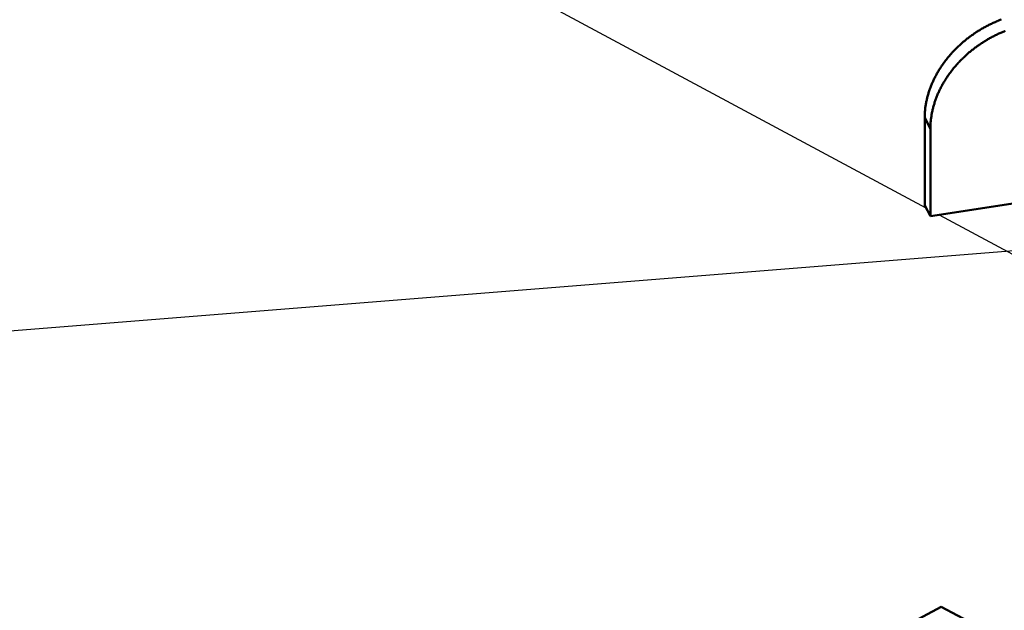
# Model space of a CAD drawing. Header units: millimetres. Extents: x 0 to 841, y 0 to 594.
# Tile 9 of 12: x 381 to 506, y 307 to 382. Entities that reach past the tile are written whole.
import ezdxf

# ---------------------------------------------------------------- set-up
doc = ezdxf.new("R2010")
doc.units = ezdxf.units.MM
for name, color, linetype, lineweight in [('COTA', 7, 'CONTINUOUS', 25), ('FINA', 7, 'CONTINUOUS', 25), ('VIS', 7, 'CONTINUOUS', 50)]:
    doc.layers.add(name, color=color, linetype=linetype, lineweight=lineweight)

msp = doc.modelspace()

# ---------------------------------------------------------------- linework, layer by layer
at = {"layer": 'COTA'}
msp.add_line((353.73, 340.15), (577.39, 357.97), dxfattribs=at)
at = {"layer": 'FINA'}
for points in [[(382.08, 418.74), (495.63, 357.78)], [(505.16, 381.56), (505.05, 381.52), (504.93, 381.47), (504.82, 381.43), (504.71, 381.38), (504.6, 381.34), (504.49, 381.29), (504.38, 381.24), (504.27, 381.19), (504.16, 381.14), (504.05, 381.09), (503.94, 381.04), (503.83, 380.99), (503.73, 380.94), (503.62, 380.88), (503.51, 380.83), (503.4, 380.77), (503.3, 380.72), (503.19, 380.66), (503.09, 380.6), (502.98, 380.54), (502.88, 380.49), (502.77, 380.43), (502.67, 380.37), (502.56, 380.3), (502.46, 380.24), (502.36, 380.18), (502.26, 380.12), (502.16, 380.05), (502.05, 379.99), (501.95, 379.92), (501.85, 379.85), (501.75, 379.79), (501.65, 379.72), (501.56, 379.65), (501.46, 379.58), (501.36, 379.51), (501.26, 379.44), (501.17, 379.37), (501.07, 379.3), (500.97, 379.22), (500.88, 379.15), (500.79, 379.08), (500.69, 379), (500.6, 378.92), (500.51, 378.85), (500.41, 378.77), (500.32, 378.69), (500.23, 378.61), (500.14, 378.54), (500.05, 378.46), (499.96, 378.37), (499.87, 378.29), (499.78, 378.21), (499.7, 378.13), (499.61, 378.05), (499.52, 377.96), (499.44, 377.88), (499.35, 377.79), (499.27, 377.71), (499.19, 377.62), (499.1, 377.53), (499.02, 377.44), (498.94, 377.36), (498.86, 377.27), (498.78, 377.18), (498.7, 377.09), (498.62, 376.99), (498.55, 376.9), (498.47, 376.81), (498.39, 376.72), (498.32, 376.62), (498.24, 376.53), (498.17, 376.44), (498.09, 376.34), (498.02, 376.24), (497.95, 376.15), (497.88, 376.05), (497.81, 375.95), (497.74, 375.85), (497.67, 375.76), (497.61, 375.66), (497.54, 375.56), (497.47, 375.45), (497.41, 375.35), (497.34, 375.25), (497.28, 375.15), (497.22, 375.05), (497.16, 374.94), (497.1, 374.84), (497.04, 374.73), (496.98, 374.63), (496.92, 374.52), (496.87, 374.42), (496.81, 374.31), (496.76, 374.2), (496.7, 374.1), (496.65, 373.99), (496.6, 373.88), (496.55, 373.77), (496.5, 373.66), (496.45, 373.55), (496.4, 373.44), (496.36, 373.33), (496.31, 373.22), (496.27, 373.11), (496.22, 372.99), (496.18, 372.88), (496.14, 372.77), (496.1, 372.66), (496.06, 372.54), (496.02, 372.43), (495.99, 372.31), (495.95, 372.2), (495.92, 372.08), (495.89, 371.97), (495.85, 371.85), (495.82, 371.73), (495.79, 371.62), (495.77, 371.5), (495.74, 371.38), (495.72, 371.27), (495.69, 371.15), (495.67, 371.03), (495.65, 370.91), (495.63, 370.79), (495.61, 370.67), (495.59, 370.56), (495.57, 370.44), (495.56, 370.32), (495.55, 370.2), (495.53, 370.08), (495.52, 369.96), (495.51, 369.84), (495.51, 369.72), (495.5, 369.6), (495.49, 369.48), (495.49, 369.36), (495.49, 369.24), (495.49, 369.12)], [(505.65, 380.12), (505.54, 380.07), (505.43, 380.03), (505.32, 379.98), (505.21, 379.93), (505.1, 379.89), (504.99, 379.84), (504.88, 379.79), (504.77, 379.74), (504.66, 379.69), (504.55, 379.63), (504.45, 379.58), (504.34, 379.53), (504.23, 379.47), (504.13, 379.42), (504.02, 379.36), (503.91, 379.3), (503.81, 379.25), (503.7, 379.19), (503.6, 379.13), (503.49, 379.07), (503.39, 379.01), (503.29, 378.95), (503.18, 378.89), (503.08, 378.82), (502.98, 378.76), (502.88, 378.7), (502.78, 378.63), (502.67, 378.57), (502.57, 378.5), (502.48, 378.43), (502.38, 378.36), (502.28, 378.3), (502.18, 378.23), (502.08, 378.16), (501.98, 378.08), (501.89, 378.01), (501.79, 377.94), (501.7, 377.87), (501.6, 377.79), (501.51, 377.72), (501.41, 377.64), (501.32, 377.57), (501.23, 377.49), (501.13, 377.42), (501.04, 377.34), (500.95, 377.26), (500.86, 377.18), (500.77, 377.1), (500.68, 377.02), (500.59, 376.94), (500.51, 376.86), (500.42, 376.77), (500.33, 376.69), (500.25, 376.61), (500.16, 376.52), (500.08, 376.44), (499.99, 376.35), (499.91, 376.26), (499.83, 376.18), (499.74, 376.09), (499.66, 376), (499.58, 375.91), (499.5, 375.82), (499.42, 375.73), (499.34, 375.64), (499.27, 375.55), (499.19, 375.46), (499.11, 375.36), (499.04, 375.27), (498.96, 375.18), (498.89, 375.08), (498.82, 374.98), (498.74, 374.89), (498.67, 374.79), (498.6, 374.7), (498.53, 374.6), (498.46, 374.5), (498.39, 374.4), (498.33, 374.3), (498.26, 374.2), (498.19, 374.1), (498.13, 374), (498.07, 373.9), (498, 373.79), (497.94, 373.69), (497.88, 373.59), (497.82, 373.48), (497.76, 373.38), (497.7, 373.27), (497.64, 373.17), (497.59, 373.06), (497.53, 372.96), (497.48, 372.85), (497.42, 372.74), (497.37, 372.63), (497.32, 372.52), (497.27, 372.42), (497.22, 372.31), (497.17, 372.2), (497.12, 372.09), (497.08, 371.97), (497.03, 371.86), (496.99, 371.75), (496.94, 371.64), (496.9, 371.53), (496.86, 371.41), (496.82, 371.3), (496.78, 371.19), (496.74, 371.07), (496.71, 370.96), (496.67, 370.84), (496.64, 370.73), (496.61, 370.61), (496.58, 370.5), (496.55, 370.38), (496.52, 370.26), (496.49, 370.15), (496.46, 370.03), (496.44, 369.91), (496.41, 369.79), (496.39, 369.68), (496.37, 369.56), (496.35, 369.44), (496.33, 369.32), (496.31, 369.2), (496.3, 369.08), (496.28, 368.96), (496.27, 368.84), (496.26, 368.72), (496.24, 368.6), (496.24, 368.48), (496.23, 368.36), (496.22, 368.24), (496.22, 368.12), (496.21, 368), (496.21, 367.88), (496.21, 367.76)], [(496.21, 367.76), (495.49, 369.12)], [(495.49, 369.12), (495.49, 358.04)], [(496.21, 367.76), (496.21, 356.69)], [(496.21, 356.69), (522.01, 360.65)], [(496.21, 356.69), (495.49, 358.04)], [(497.33, 356.86), (528.11, 340.34)], [(392.05, 250.67), (497.57, 307.33)], [(497.57, 307.33), (503.76, 304.01)]]:
    msp.add_lwpolyline(points, dxfattribs=at)
at = {"layer": 'VIS'}
for points in [[(505.16, 381.56), (505.05, 381.52), (504.93, 381.47), (504.82, 381.43), (504.71, 381.38), (504.6, 381.34), (504.49, 381.29), (504.38, 381.24), (504.27, 381.19), (504.16, 381.14), (504.05, 381.09), (503.94, 381.04), (503.83, 380.99), (503.73, 380.94), (503.62, 380.88), (503.51, 380.83), (503.4, 380.77), (503.3, 380.72), (503.19, 380.66), (503.09, 380.6), (502.98, 380.54), (502.88, 380.49), (502.77, 380.43), (502.67, 380.37), (502.56, 380.3), (502.46, 380.24), (502.36, 380.18), (502.26, 380.12), (502.16, 380.05), (502.05, 379.99), (501.95, 379.92), (501.85, 379.85), (501.75, 379.79), (501.65, 379.72), (501.56, 379.65), (501.46, 379.58), (501.36, 379.51), (501.26, 379.44), (501.17, 379.37), (501.07, 379.3), (500.97, 379.22), (500.88, 379.15), (500.79, 379.08), (500.69, 379), (500.6, 378.92), (500.51, 378.85), (500.41, 378.77), (500.32, 378.69), (500.23, 378.61), (500.14, 378.54), (500.05, 378.46), (499.96, 378.37), (499.87, 378.29), (499.78, 378.21), (499.7, 378.13), (499.61, 378.05), (499.52, 377.96), (499.44, 377.88), (499.35, 377.79), (499.27, 377.71), (499.19, 377.62), (499.1, 377.53), (499.02, 377.44), (498.94, 377.36), (498.86, 377.27), (498.78, 377.18), (498.7, 377.09), (498.62, 376.99), (498.55, 376.9), (498.47, 376.81), (498.39, 376.72), (498.32, 376.62), (498.24, 376.53), (498.17, 376.44), (498.09, 376.34), (498.02, 376.24), (497.95, 376.15), (497.88, 376.05), (497.81, 375.95), (497.74, 375.85), (497.67, 375.76), (497.61, 375.66), (497.54, 375.56), (497.47, 375.45), (497.41, 375.35), (497.34, 375.25), (497.28, 375.15), (497.22, 375.05), (497.16, 374.94), (497.1, 374.84), (497.04, 374.73), (496.98, 374.63), (496.92, 374.52), (496.87, 374.42), (496.81, 374.31), (496.76, 374.2), (496.7, 374.1), (496.65, 373.99), (496.6, 373.88), (496.55, 373.77), (496.5, 373.66), (496.45, 373.55), (496.4, 373.44), (496.36, 373.33), (496.31, 373.22), (496.27, 373.11), (496.22, 372.99), (496.18, 372.88), (496.14, 372.77), (496.1, 372.66), (496.06, 372.54), (496.02, 372.43), (495.99, 372.31), (495.95, 372.2), (495.92, 372.08), (495.89, 371.97), (495.85, 371.85), (495.82, 371.73), (495.79, 371.62), (495.77, 371.5), (495.74, 371.38), (495.72, 371.27), (495.69, 371.15), (495.67, 371.03), (495.65, 370.91), (495.63, 370.79), (495.61, 370.67), (495.59, 370.56), (495.57, 370.44), (495.56, 370.32), (495.55, 370.2), (495.53, 370.08), (495.52, 369.96), (495.51, 369.84), (495.51, 369.72), (495.5, 369.6), (495.49, 369.48), (495.49, 369.36), (495.49, 369.24), (495.49, 369.12)], [(505.65, 380.12), (505.54, 380.07), (505.43, 380.03), (505.32, 379.98), (505.21, 379.93), (505.1, 379.89), (504.99, 379.84), (504.88, 379.79), (504.77, 379.74), (504.66, 379.69), (504.55, 379.63), (504.45, 379.58), (504.34, 379.53), (504.23, 379.47), (504.13, 379.42), (504.02, 379.36), (503.91, 379.3), (503.81, 379.25), (503.7, 379.19), (503.6, 379.13), (503.49, 379.07), (503.39, 379.01), (503.29, 378.95), (503.18, 378.89), (503.08, 378.82), (502.98, 378.76), (502.88, 378.7), (502.78, 378.63), (502.67, 378.57), (502.57, 378.5), (502.48, 378.43), (502.38, 378.36), (502.28, 378.3), (502.18, 378.23), (502.08, 378.16), (501.98, 378.08), (501.89, 378.01), (501.79, 377.94), (501.7, 377.87), (501.6, 377.79), (501.51, 377.72), (501.41, 377.64), (501.32, 377.57), (501.23, 377.49), (501.13, 377.42), (501.04, 377.34), (500.95, 377.26), (500.86, 377.18), (500.77, 377.1), (500.68, 377.02), (500.59, 376.94), (500.51, 376.86), (500.42, 376.77), (500.33, 376.69), (500.25, 376.61), (500.16, 376.52), (500.08, 376.44), (499.99, 376.35), (499.91, 376.26), (499.83, 376.18), (499.74, 376.09), (499.66, 376), (499.58, 375.91), (499.5, 375.82), (499.42, 375.73), (499.34, 375.64), (499.27, 375.55), (499.19, 375.46), (499.11, 375.36), (499.04, 375.27), (498.96, 375.18), (498.89, 375.08), (498.82, 374.98), (498.74, 374.89), (498.67, 374.79), (498.6, 374.7), (498.53, 374.6), (498.46, 374.5), (498.39, 374.4), (498.33, 374.3), (498.26, 374.2), (498.19, 374.1), (498.13, 374), (498.07, 373.9), (498, 373.79), (497.94, 373.69), (497.88, 373.59), (497.82, 373.48), (497.76, 373.38), (497.7, 373.27), (497.64, 373.17), (497.59, 373.06), (497.53, 372.96), (497.48, 372.85), (497.42, 372.74), (497.37, 372.63), (497.32, 372.52), (497.27, 372.42), (497.22, 372.31), (497.17, 372.2), (497.12, 372.09), (497.08, 371.97), (497.03, 371.86), (496.99, 371.75), (496.94, 371.64), (496.9, 371.53), (496.86, 371.41), (496.82, 371.3), (496.78, 371.19), (496.74, 371.07), (496.71, 370.96), (496.67, 370.84), (496.64, 370.73), (496.61, 370.61), (496.58, 370.5), (496.55, 370.38), (496.52, 370.26), (496.49, 370.15), (496.46, 370.03), (496.44, 369.91), (496.41, 369.79), (496.39, 369.68), (496.37, 369.56), (496.35, 369.44), (496.33, 369.32), (496.31, 369.2), (496.3, 369.08), (496.28, 368.96), (496.27, 368.84), (496.26, 368.72), (496.24, 368.6), (496.24, 368.48), (496.23, 368.36), (496.22, 368.24), (496.22, 368.12), (496.21, 368), (496.21, 367.88), (496.21, 367.76)], [(496.21, 367.76), (495.49, 369.12)], [(495.49, 369.12), (495.49, 358.04)], [(496.21, 367.76), (496.21, 356.69)], [(496.21, 356.69), (522.01, 360.65)], [(496.21, 356.69), (495.49, 358.04)], [(392.05, 250.67), (497.57, 307.33)], [(497.57, 307.33), (503.76, 304.01)]]:
    msp.add_lwpolyline(points, dxfattribs=at)

doc.saveas('drawing.dxf')
